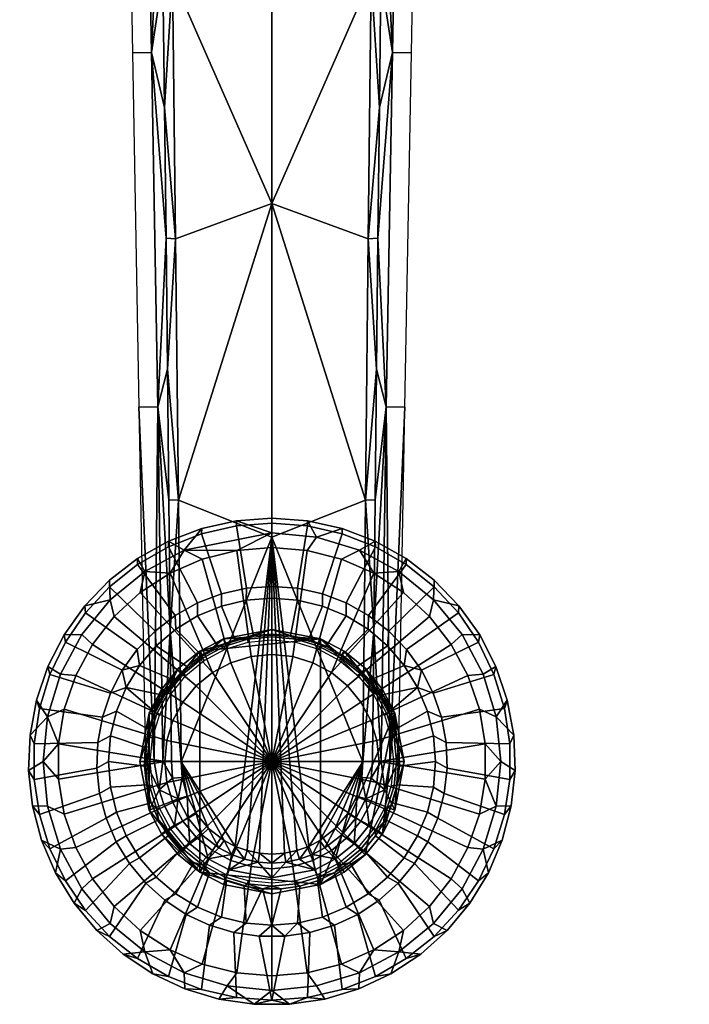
# Model space of a CAD drawing. Header units: millimetres. Extents: x -339 to 339, y -355 to 292.
# Tile 4 of 256: x -26 to 43, y -355 to -254. Entities that reach past the tile are written whole.
import ezdxf

# ---------------------------------------------------------------- set-up
doc = ezdxf.new("R2010")
doc.units = ezdxf.units.MM
doc.header["$MEASUREMENT"] = 0
doc.layers.add('nozky', color=250, linetype='Continuous')
doc.layers.add('podnoz', color=7, linetype='Continuous')

msp = doc.modelspace()

# ---------------------------------------------------------------- meshes
at = {"layer": 'nozky'}
mesh = msp.add_polyface(dxfattribs=at)
corners = [(147.66, -159.86, 265.75), (150.42, -162.95, 266.16), (148.22, -160.76, 265.85), (158.4, -164.11, 266.8), (142.06, -149.58, 264.62), (142.06, -149.58, 264.62), (147.66, -159.86, 265.75), (147.66, -159.86, 270.87), (149.34, -162.07, 276), (147.66, -159.86, 276), (148.22, -160.76, 265.85), (0, -306.5, 1), (0, -308), (-3.62, -308.3), (-9, -308.29, 1), (-3.64, -305.27, 2), (0, -305, 2), (20.14, -321.16), (18.41, -317.97), (19.54, -316.94, 1), (21.71, -321.01, 1), (16.18, -315.1), (16.61, -313.38, 1), (13.51, -312.64), (13.05, -310.46, 1), (10.47, -310.65), (7.14, -309.19), (3.62, -308.3), (4.58, -306.95, 1), (8.99, -308.29, 1), (23.05, -325.41, 1), (23.01, -320.22, 2), (24.18, -323.68, 2), (21.34, -316.98, 2), (19.21, -314.01, 2), (13.79, -309.15, 2), (16.68, -311.38, 2), (7.2, -306.06, 2), (10.61, -307.36, 2), (3.64, -305.27, 2), (-3.62, -308.3), (0, -308), (0, -319), (-2.15, -319.21), (9.14, -323.89), (7.77, -322.22), (16.18, -315.1), (18.41, -317.97), (6.11, -320.85), (4.21, -319.84), (7.14, -309.19), (10.47, -310.65), (2.14, -319.21), (3.62, -308.3), (13.51, -312.64), (10.16, -325.79), (20.14, -321.16)]
mesh.append_faces([[corners[k] for k in face] for face in [(0, 1, 2, 2), (3, 0, 4, 4), (5, 6, 7, 7), (8, 9, 7, 7), (10, 8, 7, 7), (6, 10, 7, 7), (11, 12, 13, 13), (14, 11, 13, 13), (15, 16, 11, 11), (17, 18, 19, 20), (18, 21, 22, 19), (21, 23, 24, 22), (25, 24, 23, 23), (26, 27, 28, 29), (26, 29, 25, 25), (27, 12, 11, 28), (30, 20, 31, 32), (33, 31, 20, 19), (19, 22, 34, 33), (22, 24, 35, 36), (25, 29, 24, 24), (29, 28, 37, 38), (24, 29, 38, 35), (28, 11, 16, 39), (36, 34, 22, 22), (39, 37, 28, 28), (40, 41, 42, 43), (44, 45, 46, 47), (48, 49, 50, 51), (49, 52, 53, 50), (45, 48, 54, 46), (55, 44, 47, 56), (52, 42, 41, 53), (48, 51, 54, 54)]])
mesh = msp.add_polyface(dxfattribs=at)
corners = [(-155.66, -164.56, 280), (-157.48, -164.36, 276), (-155.66, -164.56, 276), (-154.28, -164.47, 266.54), (-153.85, -164.4, 276), (-156.37, -164.53, 266.69), (-155.33, -164.56, 266.62), (-9, -308.29, 1), (-3.62, -308.3), (-7.15, -309.19), (-13.06, -310.46, 1), (-10.47, -310.65), (-13.52, -312.64), (-16.19, -315.1), (-18.42, -317.97), (-19.54, -316.94, 1), (-16.62, -313.38, 1), (0, -306.5, 1), (-7.21, -306.06, 2), (-3.64, -305.27, 2), (-13.8, -309.15, 2), (-10.61, -307.36, 2), (-21.71, -321.01, 1), (-23.01, -320.22, 2), (-21.34, -316.98, 2), (-20.15, -321.16), (-21.33, -324.6), (-23.05, -325.42, 1), (-19.22, -314.01, 2), (-16.69, -311.38, 2), (-21.93, -328.18), (-23.5, -330, 1), (-24.99, -330.91, 2), (-24.85, -327.27, 2), (-24.19, -323.68, 2), (-10.17, -325.79), (-9.15, -323.89), (0, -330), (-2.15, -319.21), (-4.21, -319.84), (-7.15, -309.19), (-3.62, -308.3), (-6.11, -320.85), (-7.78, -322.22), (-16.19, -315.1), (-13.52, -312.64), (-10.47, -310.65), (-18.42, -317.97), (-20.15, -321.16), (-10.79, -327.85), (-21.33, -324.6), (-11, -330), (-21.93, -328.18)]
mesh.append_faces([[corners[k] for k in face] for face in [(0, 1, 2, 2), (2, 3, 4, 4), (1, 5, 2, 2), (2, 5, 6, 6), (6, 3, 2, 2), (7, 8, 9, 9), (10, 11, 12, 12), (13, 14, 15, 16), (12, 13, 16, 10), (7, 9, 11, 11), (17, 7, 18, 19), (10, 7, 11, 11), (7, 10, 20, 21), (15, 22, 23, 24), (22, 15, 14, 25), (25, 26, 27, 22), (16, 15, 24, 28), (10, 16, 29, 20), (27, 26, 30, 30), (27, 30, 31, 31), (27, 31, 32, 33), (22, 27, 34, 23), (7, 21, 18, 18), (16, 28, 29, 29), (33, 34, 27, 27), (35, 36, 37, 37), (38, 39, 40, 41), (42, 43, 44, 45), (39, 42, 46, 40), (43, 36, 47, 44), (36, 35, 48, 47), (35, 49, 50, 48), (49, 51, 52, 50), (42, 45, 46, 46)]])
mesh = msp.add_polyface(dxfattribs=at)
corners = [(23.05, -334.58, 1), (21.32, -335.4), (21.92, -331.82), (23.5, -330, 1), (21.92, -328.18), (21.71, -321.01, 1), (23.05, -325.41, 1), (21.32, -324.6), (20.14, -321.16), (24.85, -327.27, 2), (24.98, -330.91, 2), (24.58, -334.54, 2), (24.18, -323.68, 2), (-2.15, -319.21), (0, -319), (0, -330), (-4.21, -319.84), (-6.11, -320.85), (-7.78, -322.22), (-9.15, -323.89), (-7.78, -337.78), (-9.15, -336.11), (-6.11, -339.15), (-4.21, -340.16), (6.11, -339.15), (4.21, -340.16), (7.77, -337.78), (9.14, -336.11), (10.16, -334.21), (10.79, -332.15), (11, -330), (10.79, -327.85), (10.16, -325.79), (9.14, -323.89), (7.77, -322.22), (6.11, -320.85), (4.21, -319.84), (2.14, -319.21), (21.92, -331.82), (21.32, -335.4), (20.14, -321.16), (21.32, -324.6), (21.92, -328.18)]
mesh.append_faces([[corners[k] for k in face] for face in [(0, 1, 2, 2), (3, 2, 4, 4), (5, 6, 7, 8), (4, 7, 6, 3), (0, 2, 3, 3), (3, 6, 9, 10), (0, 3, 10, 11), (12, 9, 6, 6), (13, 14, 15, 15), (16, 13, 15, 15), (17, 16, 15, 15), (18, 17, 15, 15), (19, 18, 15, 15), (20, 21, 15, 15), (22, 20, 15, 15), (23, 22, 15, 15), (24, 25, 15, 15), (26, 24, 15, 15), (27, 26, 15, 15), (28, 27, 15, 15), (29, 28, 15, 15), (30, 29, 15, 15), (31, 30, 15, 15), (32, 31, 15, 15), (33, 32, 15, 15), (34, 33, 15, 15), (35, 34, 15, 15), (36, 35, 15, 15), (37, 36, 15, 15), (14, 37, 15, 15), (29, 30, 38, 39), (31, 32, 40, 41), (30, 31, 41, 42), (30, 42, 38, 38)]])
mesh = msp.add_polyface(dxfattribs=at)
corners = [(-23.5, -330, 1), (-21.93, -328.18), (-21.93, -331.82), (-21.33, -335.4), (-23.05, -334.58, 1), (-20.15, -338.84), (-18.42, -342.03), (-19.54, -343.06, 1), (-21.71, -338.99, 1), (-16.19, -344.9), (-16.62, -346.62, 1), (-13.52, -347.36), (-13.06, -349.54, 1), (-10.47, -349.35), (-7.15, -350.81), (-3.62, -351.7), (-4.59, -353.05, 1), (-9, -351.71, 1), (-24.59, -334.54, 2), (-24.99, -330.91, 2), (-23.66, -338.07, 2), (-22.24, -341.43, 2), (-20.33, -344.55, 2), (-18, -347.35, 2), (-8.93, -353.35, 2), (-12.24, -351.8, 2), (-15.28, -349.79, 2), (-5.44, -354.4, 2), (-1.83, -354.93, 2), (-10.79, -327.85), (-10.17, -325.79), (0, -330), (-11, -330), (-10.79, -332.15), (-10.17, -334.21), (-9.15, -336.11), (-20.15, -338.84), (-21.33, -335.4), (-21.93, -331.82), (-7.78, -337.78), (-16.19, -344.9), (-18.42, -342.03), (-6.11, -339.15), (-4.21, -340.16), (-7.15, -350.81), (-10.47, -349.35), (-2.15, -340.79), (-3.62, -351.7), (-13.52, -347.36), (-21.93, -328.18)]
mesh.append_faces([[corners[k] for k in face] for face in [(0, 1, 2, 2), (2, 3, 4, 0), (5, 6, 7, 8), (3, 5, 8, 4), (6, 9, 10, 7), (9, 11, 12, 10), (13, 12, 11, 11), (14, 15, 16, 17), (14, 17, 13, 13), (0, 4, 18, 19), (20, 18, 4, 8), (8, 21, 20, 20), (8, 7, 22, 21), (7, 10, 23, 22), (12, 17, 24, 25), (17, 12, 13, 13), (10, 12, 26, 23), (17, 16, 27, 24), (16, 28, 27, 27), (25, 26, 12, 12), (29, 30, 31, 31), (32, 29, 31, 31), (33, 32, 31, 31), (34, 33, 31, 31), (35, 34, 31, 31), (33, 34, 36, 37), (32, 33, 37, 38), (35, 39, 40, 41), (42, 43, 44, 45), (43, 46, 47, 44), (39, 42, 48, 40), (34, 35, 41, 36), (45, 48, 42, 42), (38, 49, 32, 32)]])
mesh = msp.add_polyface(dxfattribs=at)
corners = [(0, -353.5, 1), (-4.59, -353.05, 1), (-3.62, -351.7), (0, -352), (-1.83, -354.93, 2), (3.62, -351.7), (7.14, -350.81), (8.99, -351.71, 1), (4.58, -353.05, 1), (10.47, -349.35), (13.51, -347.36), (16.18, -344.9), (16.61, -346.62, 1), (13.05, -349.54, 1), (18.42, -342.03), (20.14, -338.84), (21.71, -338.99, 1), (19.54, -343.06, 1), (5.43, -354.4, 2), (1.82, -354.93, 2), (8.93, -353.35, 2), (17.99, -347.35, 2), (15.28, -349.79, 2), (22.23, -341.43, 2), (20.33, -344.55, 2), (12.23, -351.8, 2), (21.32, -335.4), (23.05, -334.58, 1), (24.58, -334.54, 2), (23.66, -338.07, 2), (-2.15, -340.79), (-4.21, -340.16), (0, -330), (0, -341), (2.14, -340.79), (4.21, -340.16), (0, -352), (-3.62, -351.7), (7.14, -350.81), (3.62, -351.7), (6.11, -339.15), (10.47, -349.35), (7.77, -337.78), (9.14, -336.11), (18.42, -342.03), (16.18, -344.9), (10.16, -334.21), (20.14, -338.84), (13.51, -347.36), (10.79, -332.15), (21.32, -335.4)]
mesh.append_faces([[corners[k] for k in face] for face in [(0, 1, 2, 3), (0, 4, 1, 1), (5, 6, 7, 8), (7, 6, 9, 9), (10, 11, 12, 13), (14, 15, 16, 17), (11, 14, 17, 12), (13, 9, 10, 10), (0, 8, 18, 19), (8, 0, 3, 5), (8, 7, 20, 18), (13, 12, 21, 22), (17, 16, 23, 24), (12, 17, 24, 21), (13, 7, 9, 9), (7, 13, 25, 20), (15, 26, 27, 16), (16, 27, 28, 29), (25, 13, 22, 22), (29, 23, 16, 16), (4, 0, 19, 19), (30, 31, 32, 32), (33, 30, 32, 32), (34, 33, 32, 32), (35, 34, 32, 32), (30, 33, 36, 37), (38, 39, 34, 35), (35, 40, 41, 38), (39, 36, 33, 34), (42, 43, 44, 45), (43, 46, 47, 44), (40, 42, 45, 48), (46, 49, 50, 47), (48, 41, 40, 40)]])
at = {"layer": 'podnoz'}
mesh = msp.add_polyface(dxfattribs=at)
corners = [(14.99, -220.79, 30), (13.04, -220.75, 47.02), (12.38, -257.15, 47.02), (14.32, -257.19, 30), (15.65, -184.38, 30), (13.7, -184.35, 47.02), (12.12, -181.33, 61.37), (11.92, -195.05, 60.89), (11.73, -208.77, 60.37), (11.37, -235.94, 59.19), (11.55, -222.5, 59.8), (11.2, -249.38, 58.54), (10.88, -276.25, 57.05), (11.04, -262.82, 57.82), (0, -159.55, 62.93), (0, -236.68, 60.06), (10.93, -195.07, 61.78), (10.21, -249.41, 59.42), (0, -272.67, 58.16), (10.56, -222.52, 60.69), (9.89, -276.29, 57.94), (10.21, -249.41, 59.42), (11.04, -262.82, 57.82), (11.2, -249.38, 58.54), (10.56, -222.52, 60.69), (11.73, -208.77, 60.37), (10.93, -195.07, 61.78), (11.37, -235.94, 59.19), (11.55, -222.5, 59.8), (9.89, -276.29, 57.94), (11.92, -195.05, 60.89), (12.12, -181.33, 61.37), (19.78, -215.6, 280.67), (20.1, -219.08, 280), (0, -220, 280), (0, -216.5, 280.67), (19.49, -212.39, 282.78), (0, -213.28, 282.78), (19.29, -210.28, 286), (0, -211.17, 286), (19.23, -209.62, 289.5), (0, -210.5, 289.5), (19.29, -210.28, 293), (0, -211.17, 293), (19.49, -212.39, 296.22), (0, -213.28, 296.22), (19.78, -215.6, 298.33), (0, -216.5, 298.33), (20.1, -219.08, 299), (0, -220, 299), (20.42, -222.56, 298.33), (0, -223.5, 298.33), (20.71, -225.77, 296.22), (0, -226.72, 296.22), (20.91, -227.88, 293), (0, -228.83, 293), (20.97, -228.54, 289.5), (0, -229.5, 289.5), (20.91, -227.88, 286), (0, -228.83, 286), (20.71, -225.77, 282.78), (0, -226.72, 282.78), (20.42, -222.56, 280.67), (0, -223.5, 280.67), (39.39, -212.89, 280.67), (40.03, -216.33, 280), (38.81, -209.72, 282.78), (38.42, -207.64, 286), (38.3, -206.99, 289.5), (38.42, -207.64, 293), (38.81, -209.72, 296.22), (39.39, -212.89, 298.33), (40.03, -216.33, 299), (40.67, -219.77, 298.33), (41.25, -222.93, 296.22), (41.64, -225.01, 293), (41.76, -225.67, 289.5), (41.64, -225.01, 286), (41.25, -222.93, 282.78), (40.67, -219.77, 280.67)]
mesh.append_faces([[corners[k] for k in face] for face in [(0, 1, 2, 3), (4, 5, 1, 0), (6, 7, 5, 5), (7, 8, 5, 5), (9, 1, 10, 10), (11, 2, 9, 9), (9, 2, 1, 1), (12, 2, 13, 13), (13, 2, 11, 11), (8, 1, 5, 5), (8, 10, 1, 1), (14, 15, 16, 16), (17, 15, 18, 18), (15, 17, 19, 19), (18, 20, 17, 17), (19, 16, 15, 15), (21, 22, 23, 23), (24, 25, 26, 26), (24, 27, 28, 28), (28, 25, 24, 24), (21, 23, 27, 27), (22, 21, 29, 29), (24, 21, 27, 27), (26, 25, 30, 30), (30, 31, 26, 26), (32, 33, 34, 35), (36, 32, 35, 37), (38, 36, 37, 39), (40, 38, 39, 41), (42, 40, 41, 43), (44, 42, 43, 45), (46, 44, 45, 47), (48, 46, 47, 49), (50, 48, 49, 51), (52, 50, 51, 53), (54, 52, 53, 55), (56, 54, 55, 57), (58, 56, 57, 59), (60, 58, 59, 61), (62, 60, 61, 63), (33, 62, 63, 34), (64, 65, 33, 32), (66, 64, 32, 36), (67, 66, 36, 38), (68, 67, 38, 40), (69, 68, 40, 42), (70, 69, 42, 44), (71, 70, 44, 46), (72, 71, 46, 48), (73, 72, 48, 50), (74, 73, 50, 52), (75, 74, 52, 54), (76, 75, 54, 56), (77, 76, 56, 58), (78, 77, 58, 60), (79, 78, 60, 62), (65, 79, 62, 33)]])
mesh = msp.add_polyface(dxfattribs=at)
corners = [(-14.32, -257.19, 30), (-12.38, -257.15, 47.02), (-13.04, -220.75, 47.02), (-14.99, -220.79, 30), (-13.66, -293.6, 30), (-11.72, -293.56, 47.02), (-11.2, -249.38, 58.54), (-11.37, -235.94, 59.19), (-11.55, -222.5, 59.8), (-11.04, -262.82, 57.82), (-10.74, -289.68, 56.22), (-10.88, -276.25, 57.05), (-10.46, -316.53, 54.37), (-10.59, -303.11, 55.33), (-12.11, -329.98, 37.78), (-10.21, -249.41, 59.42), (-9.89, -276.29, 57.94), (0, -272.67, 58.16), (-9.6, -303.16, 56.21), (-9.34, -330.03, 54.22), (0, -306.95, 55.96), (0, -236.68, 60.06), (-10.56, -222.52, 60.69), (-9.89, -276.29, 57.94), (-10.74, -289.68, 56.22), (-9.6, -303.16, 56.21), (-10.46, -316.53, 54.37), (-9.34, -330.03, 54.22), (-11.04, -262.82, 57.82), (-10.21, -249.41, 59.42), (-11.37, -235.94, 59.19), (-10.56, -222.52, 60.69), (-10.59, -303.11, 55.33), (-10.88, -276.25, 57.05), (-11.2, -249.38, 58.54), (-11.55, -222.5, 59.8), (-20.91, -227.88, 293), (-20.71, -225.77, 296.22), (-41.25, -222.93, 296.22), (-41.64, -225.01, 293), (-20.97, -228.54, 289.5), (-41.76, -225.67, 289.5), (-20.91, -227.88, 286), (-41.64, -225.01, 286), (-20.71, -225.77, 282.78), (-41.25, -222.93, 282.78), (0, -226.72, 296.22), (0, -223.5, 298.33), (-20.42, -222.56, 298.33), (0, -228.83, 293), (0, -229.5, 289.5), (0, -228.83, 286), (0, -226.72, 282.78), (0, -312, 6), (-2.62, -312.19, 6), (-2.63, -313.41, 6.98), (0, -313.21, 6.98), (-5.19, -312.76, 6), (-5.19, -314.03, 6.98), (2.62, -313.41, 6.98), (2.62, -312.19, 6), (0, -305.5, 6), (-3.65, -305.77, 6), (-2.62, -312.19, 6), (0, -312, 6), (-7.22, -306.59, 6), (-10.63, -307.93, 6), (-7.64, -313.7, 6), (-5.19, -312.76, 6), (-13.8, -309.76, 6), (-9.94, -314.99, 6), (0, -305, 5.5), (-3.64, -305.27, 5.5), (-3.65, -305.77, 6), (0, -305.5, 6), (-7.21, -306.06, 5.5), (-10.61, -307.36, 5.5), (-10.63, -307.93, 6), (-7.22, -306.59, 6), (-13.8, -309.15, 5.5), (-13.8, -309.76, 6), (-16.69, -311.38, 5.5), (-19.22, -314.01, 5.5), (-19.16, -314.72, 6), (-16.67, -312.04, 6), (0, -305, 2), (-3.64, -305.27, 2), (-3.64, -305.27, 5.5), (0, -305, 5.5), (-7.21, -306.06, 2), (-10.61, -307.36, 2), (-10.61, -307.36, 5.5), (-7.21, -306.06, 5.5), (-13.8, -309.15, 2), (-13.8, -309.15, 5.5), (-16.69, -311.38, 2), (-19.22, -314.01, 2), (-19.22, -314.01, 5.5), (-16.69, -311.38, 5.5)]
mesh.append_faces([[corners[k] for k in face] for face in [(0, 1, 2, 3), (4, 5, 1, 0), (1, 6, 7, 7), (7, 8, 2, 2), (1, 9, 6, 6), (10, 11, 5, 5), (9, 1, 11, 11), (12, 13, 5, 5), (10, 5, 13, 13), (7, 2, 1, 1), (11, 1, 5, 5), (4, 14, 5, 5), (15, 16, 17, 17), (18, 19, 20, 20), (21, 22, 15, 15), (18, 17, 16, 16), (15, 17, 21, 21), (18, 20, 17, 17), (23, 24, 25, 25), (26, 27, 25, 25), (28, 23, 29, 29), (30, 29, 31, 31), (25, 32, 26, 26), (25, 24, 32, 32), (23, 28, 33, 33), (33, 24, 23, 23), (29, 30, 34, 34), (35, 30, 31, 31), (34, 28, 29, 29), (36, 37, 38, 39), (40, 36, 39, 41), (42, 40, 41, 43), (44, 42, 43, 45), (46, 47, 48, 37), (49, 46, 37, 36), (50, 49, 36, 40), (51, 50, 40, 42), (52, 51, 42, 44), (53, 54, 55, 56), (54, 57, 58, 55), (56, 59, 60, 53), (61, 62, 63, 64), (65, 66, 67, 68), (66, 69, 70, 67), (62, 65, 68, 63), (71, 72, 73, 74), (75, 76, 77, 78), (76, 79, 80, 77), (72, 75, 78, 73), (81, 82, 83, 84), (79, 81, 84, 80), (85, 86, 87, 88), (89, 90, 91, 92), (90, 93, 94, 91), (86, 89, 92, 87), (95, 96, 97, 98), (93, 95, 98, 94)]])
mesh = msp.add_polyface(dxfattribs=at)
corners = [(2.37, -317.22, 30), (4.99, -317.39, 25.05), (0, -316.43, 25.05), (7.42, -318.65, 25.05), (7.11, -319.12, 30), (4.79, -317.91, 30), (14.32, -257.19, 30), (12.38, -257.15, 47.02), (11.72, -293.56, 47.02), (13.66, -293.6, 30), (10.74, -289.68, 56.22), (10.88, -276.25, 57.05), (10.59, -303.11, 55.33), (11.22, -329.97, 45.56), (10.46, -316.53, 54.37), (12.11, -329.98, 37.78), (9.6, -303.16, 56.21), (0, -272.67, 58.16), (0, -306.95, 55.96), (9.89, -276.29, 57.94), (9.34, -330.03, 54.22), (9.89, -276.29, 57.94), (10.74, -289.68, 56.22), (10.88, -276.25, 57.05), (11.04, -262.82, 57.82), (9.34, -330.03, 54.22), (10.46, -316.53, 54.37), (9.6, -303.16, 56.21), (10.59, -303.11, 55.33), (11.87, -318.12, 6.98), (9.87, -316.41, 6.98), (7.23, -319.07, 24.51), (8.74, -320.24, 24.51), (7.62, -315.04, 6.98), (5.56, -318.14, 24.51), (5.19, -314.03, 6.98), (2.62, -313.41, 6.98), (1.9, -317.04, 24.51), (3.77, -317.45, 24.51), (13.83, -318.49, 6), (12.01, -316.59, 6), (11.87, -318.12, 6.98), (13.58, -320.13, 6.98), (9.93, -314.99, 6), (9.87, -316.41, 6.98), (7.64, -313.7, 6), (5.18, -312.76, 6), (5.19, -314.03, 6.98), (7.62, -315.04, 6.98), (2.62, -312.19, 6), (2.62, -313.41, 6.98), (15.36, -320.62, 6), (21.21, -317.75, 6), (19.15, -314.72, 6), (13.83, -318.49, 6), (15.36, -320.62, 6), (16.66, -312.04, 6), (13.8, -309.76, 6), (9.93, -314.99, 6), (12.01, -316.59, 6), (10.63, -307.93, 6), (7.64, -313.7, 6), (7.22, -306.59, 6), (3.65, -305.77, 6), (2.62, -312.19, 6), (5.18, -312.76, 6), (0, -305.5, 6), (0, -312, 6), (23.01, -320.22, 5.5), (21.34, -316.98, 5.5), (21.21, -317.75, 6), (22.8, -321.05, 6), (19.21, -314.01, 5.5), (19.15, -314.72, 6), (16.68, -311.38, 5.5), (13.79, -309.15, 5.5), (13.8, -309.76, 6), (16.66, -312.04, 6), (10.61, -307.36, 5.5), (10.63, -307.93, 6), (7.2, -306.06, 5.5), (3.64, -305.27, 5.5), (3.65, -305.77, 6), (7.22, -306.59, 6), (0, -305, 5.5), (0, -305.5, 6), (21.34, -316.98, 2), (21.34, -316.98, 5.5), (23.01, -320.22, 5.5), (23.01, -320.22, 2), (19.21, -314.01, 2), (19.21, -314.01, 5.5), (13.79, -309.15, 2), (13.79, -309.15, 5.5), (16.68, -311.38, 5.5), (16.68, -311.38, 2), (10.61, -307.36, 2), (10.61, -307.36, 5.5), (3.64, -305.27, 2), (3.64, -305.27, 5.5), (7.2, -306.06, 5.5), (7.2, -306.06, 2), (0, -305, 2), (0, -305, 5.5), (4.78, -318.45, 25), (6.94, -319.61, 25), (7.11, -319.36, 24.76), (4.9, -318.17, 24.76), (2.44, -317.74, 25), (2.49, -317.44, 24.76), (7.23, -319.07, 24.51), (5.56, -318.14, 24.51), (1.9, -317.04, 24.51), (3.77, -317.45, 24.51)]
mesh.append_faces([[corners[k] for k in face] for face in [(0, 1, 2, 2), (3, 1, 4, 4), (1, 0, 5, 5), (1, 5, 4, 4), (6, 7, 8, 9), (10, 8, 11, 11), (12, 8, 10, 10), (13, 8, 14, 14), (12, 14, 8, 8), (7, 11, 8, 8), (15, 9, 8, 8), (16, 17, 18, 18), (17, 16, 19, 19), (18, 20, 16, 16), (21, 22, 23, 23), (23, 24, 21, 21), (25, 26, 27, 27), (28, 22, 27, 27), (27, 22, 21, 21), (26, 28, 27, 27), (29, 30, 31, 32), (30, 33, 34, 31), (35, 36, 37, 38), (33, 35, 38, 34), (39, 40, 41, 42), (40, 43, 44, 41), (45, 46, 47, 48), (46, 49, 50, 47), (43, 45, 48, 44), (42, 51, 39, 39), (52, 53, 54, 55), (56, 57, 58, 59), (57, 60, 61, 58), (62, 63, 64, 65), (63, 66, 67, 64), (60, 62, 65, 61), (53, 56, 59, 54), (68, 69, 70, 71), (69, 72, 73, 70), (74, 75, 76, 77), (75, 78, 79, 76), (80, 81, 82, 83), (81, 84, 85, 82), (78, 80, 83, 79), (72, 74, 77, 73), (86, 87, 88, 89), (90, 91, 87, 86), (92, 93, 94, 95), (96, 97, 93, 92), (98, 99, 100, 101), (102, 103, 99, 98), (101, 100, 97, 96), (95, 94, 91, 90), (104, 105, 106, 107), (108, 104, 107, 109), (110, 111, 107, 106), (112, 109, 113, 113), (109, 107, 111, 113)]])
mesh = msp.add_polyface(dxfattribs=at)
corners = [(-11.22, -329.97, 45.56), (-11.72, -293.56, 47.02), (-12.11, -329.98, 37.78), (-13.66, -293.6, 30), (-13, -330, 30), (-10.46, -316.53, 54.37), (-11.59, -332.9, 39.19), (-12.61, -334.99, 25.05), (-12.78, -327.63, 30), (-12.61, -325.01, 25.05), (-13.57, -330, 25.05), (-11.35, -322.58, 25.05), (-12.09, -325.21, 30), (-10.88, -322.89, 30), (-11.35, -322.58, 25.05), (-9.59, -320.41, 25.05), (-12.61, -325.01, 25.05), (-12.61, -334.99, 25.05), (-13.57, -330, 25.05), (-13.59, -320.13, 6.98), (-14.97, -322.38, 6.98), (-11.19, -323.17, 24.51), (-10.07, -321.62, 24.51), (-15.97, -324.81, 6.98), (-12.68, -326.69, 24.51), (-12.06, -324.88, 24.51), (-16.59, -327.37, 6.98), (-13.03, -328.57, 24.51), (-16.8, -330, 6.98), (-16.59, -332.63, 6.98), (-12.89, -332.38, 24.51), (-13.1, -330.48, 24.51), (-12.01, -316.59, 6), (-13.84, -318.49, 6), (-13.59, -320.13, 6.98), (-11.88, -318.12, 6.98), (-14.97, -322.38, 6.98), (-15.37, -320.62, 6), (-16.57, -322.96, 6), (-17.42, -325.45, 6), (-15.97, -324.81, 6.98), (-17.89, -328.03, 6), (-17.99, -330.66, 6), (-16.8, -330, 6.98), (-16.59, -327.37, 6.98), (-17.7, -333.27, 6), (-16.59, -332.63, 6.98), (-16.67, -312.04, 6), (-19.16, -314.72, 6), (-13.84, -318.49, 6), (-12.01, -316.59, 6), (-21.22, -317.75, 6), (-22.81, -321.05, 6), (-16.57, -322.96, 6), (-15.37, -320.62, 6), (-23.89, -324.55, 6), (-17.42, -325.45, 6), (-13.8, -309.76, 6), (-9.94, -314.99, 6), (-24.43, -328.17, 6), (-24.43, -331.83, 6), (-17.99, -330.66, 6), (-17.89, -328.03, 6), (-23.89, -335.45, 6), (-17.7, -333.27, 6), (-21.34, -316.98, 5.5), (-23.01, -320.22, 5.5), (-22.81, -321.05, 6), (-21.22, -317.75, 6), (-24.19, -323.68, 5.5), (-23.89, -324.55, 6), (-19.22, -314.01, 5.5), (-19.16, -314.72, 6), (-24.85, -327.27, 5.5), (-24.99, -330.91, 5.5), (-24.43, -331.83, 6), (-24.43, -328.17, 6), (-24.59, -334.54, 5.5), (-23.89, -335.45, 6), (-19.22, -314.01, 2), (-21.34, -316.98, 2), (-21.34, -316.98, 5.5), (-19.22, -314.01, 5.5), (-23.01, -320.22, 2), (-24.19, -323.68, 2), (-24.19, -323.68, 5.5), (-23.01, -320.22, 5.5), (-24.85, -327.27, 2), (-24.85, -327.27, 5.5), (-24.99, -330.91, 2), (-24.59, -334.54, 2), (-24.59, -334.54, 5.5), (-24.99, -330.91, 5.5), (-12.26, -327.56, 25), (-11.55, -325.22, 25), (-11.83, -325.1, 24.76), (-12.56, -327.5, 24.76), (-12.5, -330, 25), (-12.8, -330, 24.76), (-12.26, -332.44, 25), (-12.56, -332.5, 24.76), (-11.19, -323.17, 24.51), (-12.06, -324.88, 24.51), (-10.65, -322.89, 24.76), (-12.68, -326.69, 24.51), (-13.03, -328.57, 24.51), (-13.1, -330.48, 24.51), (-12.89, -332.38, 24.51), (-12.4, -334.23, 24.51), (-11.83, -334.9, 24.76)]
mesh.append_faces([[corners[k] for k in face] for face in [(0, 1, 2, 2), (3, 4, 2, 2), (5, 1, 0, 0), (6, 4, 7, 7), (8, 9, 10, 10), (11, 9, 12, 12), (10, 7, 4, 4), (8, 12, 9, 9), (12, 13, 11, 11), (4, 8, 10, 10), (2, 6, 0, 0), (4, 6, 2, 2), (14, 15, 16, 16), (17, 18, 16, 16), (19, 20, 21, 22), (20, 23, 24, 25), (23, 26, 27, 24), (28, 29, 30, 31), (26, 28, 31, 27), (25, 21, 20, 20), (32, 33, 34, 35), (36, 37, 38, 38), (38, 39, 40, 36), (34, 33, 37, 37), (41, 42, 43, 44), (42, 45, 46, 43), (39, 41, 44, 40), (34, 37, 36, 36), (47, 48, 49, 50), (51, 52, 53, 54), (52, 55, 56, 53), (48, 51, 54, 49), (57, 47, 50, 58), (59, 60, 61, 62), (60, 63, 64, 61), (55, 59, 62, 56), (65, 66, 67, 68), (66, 69, 70, 67), (71, 65, 68, 72), (73, 74, 75, 76), (74, 77, 78, 75), (69, 73, 76, 70), (79, 80, 81, 82), (83, 84, 85, 86), (84, 87, 88, 85), (80, 83, 86, 81), (89, 90, 91, 92), (89, 92, 88, 87), (93, 94, 95, 96), (97, 93, 96, 98), (99, 97, 98, 100), (101, 102, 95, 103), (96, 104, 105, 105), (106, 107, 100, 98), (107, 108, 109, 100), (98, 105, 106, 106), (102, 104, 96, 95), (98, 96, 105, 105)]])
mesh = msp.add_polyface(dxfattribs=at)
corners = [(9.34, -330.03, 54.22), (9.23, -331.62, 54.09), (10.21, -331.71, 53.21), (10.33, -329.95, 53.33), (9.19, -320.81, 30), (9.59, -320.41, 25.05), (7.42, -318.65, 25.05), (10.88, -322.89, 30), (12.61, -325.01, 25.05), (11.35, -322.58, 25.05), (12.78, -327.63, 30), (13.57, -330, 25.05), (7.11, -319.12, 30), (12.09, -325.21, 30), (13, -330, 30), (11.59, -332.9, 39.19), (12.11, -329.98, 37.78), (11.22, -329.97, 45.56), (10.33, -329.95, 53.33), (10.21, -331.71, 53.21), (10.46, -316.53, 54.37), (11.72, -293.56, 47.02), (13.66, -293.6, 30), (11.35, -337.42, 25.05), (12.61, -325.01, 25.05), (13.57, -330, 25.05), (7.42, -318.65, 25.05), (4.99, -317.39, 25.05), (11.35, -322.58, 25.05), (9.59, -320.41, 25.05), (0, -306.95, 55.96), (2.56, -339.15, 53.48), (3.78, -338.71, 53.52), (9.34, -330.03, 54.22), (10.46, -316.53, 54.37), (16.79, -330, 6.98), (16.58, -327.37, 6.98), (13.02, -328.57, 24.51), (13.09, -330.48, 24.51), (15.97, -324.81, 6.98), (14.96, -322.38, 6.98), (12.06, -324.87, 24.51), (12.67, -326.69, 24.51), (13.58, -320.13, 6.98), (10.07, -321.62, 24.51), (11.18, -323.17, 24.51), (11.87, -318.12, 6.98), (8.74, -320.24, 24.51), (17.99, -330.66, 6), (17.89, -328.03, 6), (16.58, -327.37, 6.98), (16.79, -330, 6.98), (17.41, -325.45, 6), (16.56, -322.96, 6), (14.96, -322.38, 6.98), (15.97, -324.81, 6.98), (15.36, -320.62, 6), (13.58, -320.13, 6.98), (24.43, -328.17, 6), (23.88, -324.55, 6), (17.41, -325.45, 6), (17.89, -328.03, 6), (22.8, -321.05, 6), (21.21, -317.75, 6), (15.36, -320.62, 6), (16.56, -322.96, 6), (24.43, -331.83, 6), (17.99, -330.66, 6), (24.85, -327.27, 5.5), (24.18, -323.68, 5.5), (23.88, -324.55, 6), (24.43, -328.17, 6), (23.01, -320.22, 5.5), (22.8, -321.05, 6), (24.98, -330.91, 5.5), (24.43, -331.83, 6), (24.18, -323.68, 2), (24.18, -323.68, 5.5), (24.85, -327.27, 5.5), (24.85, -327.27, 2), (23.01, -320.22, 2), (23.01, -320.22, 5.5), (24.98, -330.91, 5.5), (24.98, -330.91, 2), (12.26, -327.56, 25), (12.5, -330, 25), (12.8, -330, 24.76), (12.55, -327.5, 24.76), (11.55, -325.22, 25), (11.82, -325.1, 24.76), (10.39, -323.05, 25), (10.64, -322.89, 24.76), (8.84, -321.16, 25), (9.05, -320.95, 24.76), (6.94, -319.61, 25), (7.11, -319.36, 24.76), (13.02, -328.57, 24.51), (12.67, -326.69, 24.51), (12.06, -324.87, 24.51), (13.09, -330.48, 24.51), (11.18, -323.17, 24.51), (10.07, -321.62, 24.51), (8.74, -320.24, 24.51), (7.23, -319.07, 24.51)]
mesh.append_faces([[corners[k] for k in face] for face in [(0, 1, 2, 3), (4, 5, 6, 6), (7, 8, 9, 9), (10, 11, 8, 8), (9, 5, 7, 7), (6, 12, 4, 4), (5, 4, 7, 7), (7, 13, 8, 8), (11, 10, 14, 14), (15, 14, 16, 16), (17, 15, 16, 16), (17, 18, 19, 19), (13, 10, 8, 8), (18, 17, 20, 20), (16, 21, 17, 17), (22, 16, 14, 14), (23, 24, 25, 25), (26, 24, 27, 27), (28, 24, 29, 29), (26, 29, 24, 24), (30, 31, 32, 32), (32, 33, 30, 30), (0, 3, 34, 34), (35, 36, 37, 38), (39, 40, 41, 42), (40, 43, 44, 45), (36, 39, 42, 37), (43, 46, 47, 44), (40, 45, 41, 41), (48, 49, 50, 51), (52, 53, 54, 55), (54, 53, 56, 56), (49, 52, 55, 50), (54, 56, 57, 57), (58, 59, 60, 61), (62, 63, 64, 65), (59, 62, 65, 60), (66, 58, 61, 67), (68, 69, 70, 71), (69, 72, 73, 70), (74, 68, 71, 75), (76, 77, 78, 79), (80, 81, 77, 76), (79, 78, 82, 83), (84, 85, 86, 87), (88, 84, 87, 89), (90, 88, 89, 91), (92, 90, 91, 93), (94, 92, 93, 95), (87, 96, 97, 97), (97, 98, 89, 87), (86, 99, 96, 96), (91, 100, 101, 101), (102, 103, 95, 93), (93, 101, 102, 102), (98, 100, 91, 89), (87, 86, 96, 96), (91, 101, 93, 93)]])
mesh = msp.add_polyface(dxfattribs=at)
corners = [(-9.34, -330.03, 54.22), (-10.33, -329.95, 53.33), (-10.21, -331.71, 53.21), (-9.23, -331.62, 54.09), (-9.34, -330.03, 54.22), (-9.23, -331.62, 54.09), (-8.71, -333.56, 53.93), (-10.33, -329.95, 53.33), (-10.46, -316.53, 54.37), (-11.22, -329.97, 45.56), (0, -317, 30), (2.37, -317.22, 30), (0, -316.43, 25.05), (-10.88, -322.89, 30), (-9.59, -320.41, 25.05), (-11.35, -322.58, 25.05), (-9.19, -320.81, 30), (-7.42, -318.65, 25.05), (-7.11, -319.12, 30), (-2.37, -317.22, 30), (-4.99, -317.39, 25.05), (-4.79, -317.91, 30), (-11.59, -332.9, 39.19), (-10.21, -331.71, 53.21), (-9.63, -333.84, 53.05), (-7.42, -341.35, 25.05), (-12.61, -334.99, 25.05), (-12.61, -325.01, 25.05), (-7.42, -318.65, 25.05), (4.99, -317.39, 25.05), (4.99, -342.61, 25.05), (-9.59, -320.41, 25.05), (-4.99, -317.39, 25.05), (0, -316.43, 25.05), (-3.78, -338.71, 53.52), (0, -306.95, 55.96), (-7.78, -335.34, 53.79), (-6.5, -336.88, 53.67), (-2.56, -339.15, 53.48), (-1.29, -339.42, 53.46), (0, -339.51, 53.45), (2.56, -339.15, 53.48), (1.29, -339.42, 53.46), (-9.63, -333.84, 53.05), (-8.71, -333.56, 53.93), (-10.46, -316.53, 54.37), (-1.91, -317.04, 24.51), (0, -316.9, 24.51), (0, -313.21, 6.98), (-2.63, -313.41, 6.98), (-5.19, -314.03, 6.98), (-3.78, -317.45, 24.51), (-7.63, -315.04, 6.98), (-5.56, -318.14, 24.51), (-9.87, -316.41, 6.98), (-11.88, -318.12, 6.98), (-8.75, -320.24, 24.51), (-7.23, -319.07, 24.51), (-13.59, -320.13, 6.98), (-10.07, -321.62, 24.51), (2.62, -313.41, 6.98), (1.9, -317.04, 24.51), (-5.19, -312.76, 6), (-7.64, -313.7, 6), (-7.63, -315.04, 6.98), (-5.19, -314.03, 6.98), (-9.94, -314.99, 6), (-9.87, -316.41, 6.98), (-12.01, -316.59, 6), (-11.88, -318.12, 6.98), (-2.44, -317.74, 25), (0, -317.5, 25), (0, -317.2, 24.76), (-2.5, -317.44, 24.76), (-4.79, -318.45, 25), (-4.9, -318.17, 24.76), (-6.95, -319.61, 25), (-7.12, -319.36, 24.76), (-8.84, -321.16, 25), (-9.06, -320.95, 24.76), (-10.4, -323.06, 25), (-10.65, -322.89, 24.76), (-11.55, -325.22, 25), (-11.83, -325.1, 24.76), (2.44, -317.74, 25), (2.49, -317.44, 24.76), (0, -316.9, 24.51), (-1.91, -317.04, 24.51), (-3.78, -317.45, 24.51), (-5.56, -318.14, 24.51), (-7.23, -319.07, 24.51), (-8.75, -320.24, 24.51), (-10.07, -321.62, 24.51), (-11.19, -323.17, 24.51), (1.9, -317.04, 24.51)]
mesh.append_faces([[corners[k] for k in face] for face in [(0, 1, 2, 3), (4, 5, 6, 6), (7, 8, 9, 9), (10, 11, 12, 12), (13, 14, 15, 15), (16, 17, 14, 14), (14, 13, 16, 16), (18, 17, 16, 16), (19, 12, 20, 20), (20, 21, 19, 19), (20, 18, 21, 21), (20, 17, 18, 18), (10, 12, 19, 19), (9, 22, 23, 23), (9, 23, 7, 7), (22, 24, 23, 23), (25, 26, 27, 28), (28, 29, 30, 25), (31, 28, 27, 27), (32, 33, 28, 28), (29, 28, 33, 33), (4, 34, 35, 35), (36, 37, 4, 4), (35, 34, 38, 38), (38, 39, 35, 35), (40, 35, 39, 39), (41, 35, 42, 42), (40, 42, 35, 35), (2, 43, 3, 3), (44, 3, 43, 43), (0, 45, 1, 1), (46, 47, 48, 49), (49, 50, 51, 46), (50, 52, 53, 51), (54, 55, 56, 57), (52, 54, 57, 53), (55, 58, 59, 56), (60, 48, 47, 61), (62, 63, 64, 65), (63, 66, 67, 64), (66, 68, 69, 67), (70, 71, 72, 73), (74, 70, 73, 75), (76, 74, 75, 77), (78, 76, 77, 79), (80, 78, 79, 81), (82, 80, 81, 83), (71, 84, 85, 72), (86, 87, 73, 72), (75, 88, 89, 89), (73, 87, 88, 88), (90, 91, 79, 77), (81, 92, 93, 93), (79, 91, 92, 92), (89, 90, 77, 75), (73, 88, 75, 75), (81, 79, 92, 92), (94, 86, 72, 85)]])
mesh = msp.add_polyface(dxfattribs=at)
corners = [(9.34, -330.03, 54.22), (8.71, -333.56, 53.93), (9.23, -331.62, 54.09), (13.57, -330, 25.05), (13, -330, 30), (12.61, -334.99, 25.05), (11.35, -337.42, 25.05), (11.11, -334.4, 39.19), (10, -336.54, 39.19), (9.59, -339.59, 25.05), (8.45, -338.45, 39.19), (11.59, -332.9, 39.19), (9.63, -333.84, 53.05), (7.19, -337.51, 52.78), (6.54, -340, 39.19), (8.61, -335.81, 52.91), (10.21, -331.71, 53.21), (5.44, -338.87, 52.68), (11.22, -329.97, 45.56), (9.59, -339.59, 25.05), (4.99, -342.61, 25.05), (12.61, -325.01, 25.05), (13.57, -330, 25.05), (12.61, -334.99, 25.05), (11.35, -337.42, 25.05), (4.99, -317.39, 25.05), (7.78, -335.33, 53.79), (6.5, -336.88, 53.67), (4.92, -338.11, 53.56), (3.78, -338.71, 53.52), (7.19, -337.51, 52.78), (8.61, -335.81, 52.91), (7.78, -335.33, 53.79), (8.71, -333.56, 53.93), (5.44, -338.87, 52.68), (6.5, -336.88, 53.67), (9.23, -331.62, 54.09), (9.63, -333.84, 53.05), (10.21, -331.71, 53.21), (4.17, -339.54, 52.63), (4.92, -338.11, 53.56), (3.78, -338.71, 53.52), (14.96, -337.62, 6.98), (15.97, -335.19, 6.98), (12.4, -334.23, 24.51), (11.65, -335.99, 24.51), (16.58, -332.63, 6.98), (12.88, -332.38, 24.51), (13.58, -339.87, 6.98), (10.65, -337.62, 24.51), (16.79, -330, 6.98), (13.09, -330.48, 24.51), (16.01, -338.23, 6), (17.03, -335.81, 6), (15.97, -335.19, 6.98), (14.96, -337.62, 6.98), (17.7, -333.27, 6), (16.58, -332.63, 6.98), (14.64, -340.47, 6), (13.58, -339.87, 6.98), (17.99, -330.66, 6), (16.79, -330, 6.98), (22.8, -338.95, 6), (23.88, -335.45, 6), (17.7, -333.27, 6), (17.03, -335.81, 6), (24.43, -331.83, 6), (17.99, -330.66, 6), (21.21, -342.25, 6), (16.01, -338.23, 6), (23.66, -338.07, 5.5), (24.58, -334.54, 5.5), (23.88, -335.45, 6), (22.8, -338.95, 6), (24.98, -330.91, 5.5), (24.43, -331.83, 6), (24.58, -334.54, 2), (24.58, -334.54, 5.5), (23.66, -338.07, 5.5), (23.66, -338.07, 2), (24.98, -330.91, 2), (24.98, -330.91, 5.5), (10.39, -336.94, 25), (8.84, -338.84, 25), (9.05, -339.05, 24.76), (10.64, -337.11, 24.76), (11.55, -334.78, 25), (11.82, -334.9, 24.76), (12.26, -332.44, 25), (12.55, -332.5, 24.76), (12.5, -330, 25), (12.8, -330, 24.76), (10.65, -337.62, 24.51), (11.65, -335.99, 24.51), (12.4, -334.23, 24.51), (9.43, -339.09, 24.51), (12.88, -332.38, 24.51), (13.09, -330.48, 24.51)]
mesh.append_faces([[corners[k] for k in face] for face in [(0, 1, 2, 2), (3, 4, 5, 5), (6, 5, 7, 8), (9, 6, 8, 10), (5, 11, 7, 7), (5, 4, 11, 11), (12, 8, 7, 7), (13, 14, 10, 10), (10, 8, 15, 15), (7, 11, 12, 12), (10, 15, 13, 13), (15, 8, 12, 12), (16, 12, 11, 11), (13, 17, 14, 14), (18, 16, 11, 11), (19, 20, 21, 21), (22, 23, 24, 24), (21, 24, 19, 19), (25, 21, 20, 20), (0, 26, 1, 1), (27, 0, 28, 28), (0, 29, 28, 28), (27, 26, 0, 0), (30, 31, 32, 32), (33, 32, 31, 31), (34, 30, 35, 35), (32, 35, 30, 30), (36, 37, 38, 38), (37, 36, 33, 33), (31, 37, 33, 33), (39, 40, 41, 41), (35, 40, 34, 34), (39, 34, 40, 40), (42, 43, 44, 45), (43, 46, 47, 44), (48, 42, 45, 49), (46, 50, 51, 47), (52, 53, 54, 55), (53, 56, 57, 54), (58, 52, 55, 59), (56, 60, 61, 57), (62, 63, 64, 65), (63, 66, 67, 64), (68, 62, 65, 69), (70, 71, 72, 73), (71, 74, 75, 72), (76, 77, 78, 79), (80, 81, 77, 76), (82, 83, 84, 85), (86, 82, 85, 87), (88, 86, 87, 89), (90, 88, 89, 91), (85, 92, 93, 93), (87, 93, 94, 94), (95, 92, 85, 84), (96, 97, 91, 89), (94, 96, 89, 87), (87, 85, 93, 93)]])
mesh = msp.add_polyface(dxfattribs=at)
corners = [(-9.59, -339.59, 25.05), (-7.42, -341.35, 25.05), (-6.54, -340, 39.19), (-8.45, -338.45, 39.19), (-12.61, -334.99, 25.05), (-11.35, -337.42, 25.05), (-10, -336.54, 39.19), (-11.11, -334.4, 39.19), (-8.61, -335.81, 52.91), (-9.63, -333.84, 53.05), (-11.59, -332.9, 39.19), (-7.19, -337.51, 52.78), (-11.35, -337.42, 25.05), (-12.61, -334.99, 25.05), (-7.42, -341.35, 25.05), (-9.59, -339.59, 25.05), (-9.34, -330.03, 54.22), (-8.71, -333.56, 53.93), (-7.78, -335.34, 53.79), (-7.19, -337.51, 52.78), (-7.78, -335.34, 53.79), (-8.61, -335.81, 52.91), (-8.71, -333.56, 53.93), (-9.63, -333.84, 53.05), (-16.59, -332.63, 6.98), (-15.98, -335.19, 6.98), (-12.4, -334.23, 24.51), (-12.89, -332.38, 24.51), (-14.97, -337.62, 6.98), (-13.59, -339.87, 6.98), (-10.66, -337.62, 24.51), (-11.66, -335.99, 24.51), (-11.88, -341.87, 6.98), (-9.44, -339.09, 24.51), (-9.87, -343.59, 6.98), (-7.63, -344.96, 6.98), (-6.42, -341.43, 24.51), (-8.01, -340.37, 24.51), (-17.7, -333.27, 6), (-17.04, -335.81, 6), (-15.98, -335.19, 6.98), (-16.59, -332.63, 6.98), (-16.01, -338.23, 6), (-14.97, -337.62, 6.98), (-14.64, -340.47, 6), (-12.96, -342.49, 6), (-11.88, -341.87, 6.98), (-13.59, -339.87, 6.98), (-11, -344.25, 6), (-9.87, -343.59, 6.98), (-8.81, -345.7, 6), (-7.63, -344.96, 6.98), (-23.89, -335.45, 6), (-22.81, -338.95, 6), (-17.04, -335.81, 6), (-17.7, -333.27, 6), (-21.22, -342.25, 6), (-16.01, -338.23, 6), (-19.16, -345.28, 6), (-16.67, -347.96, 6), (-12.96, -342.49, 6), (-14.64, -340.47, 6), (-13.8, -350.24, 6), (-11, -344.25, 6), (-10.63, -352.07, 6), (-7.22, -353.41, 6), (-6.43, -346.81, 6), (-8.81, -345.7, 6), (-24.59, -334.54, 5.5), (-23.66, -338.07, 5.5), (-22.81, -338.95, 6), (-23.89, -335.45, 6), (-22.24, -341.43, 5.5), (-21.22, -342.25, 6), (-20.33, -344.55, 5.5), (-18, -347.35, 5.5), (-16.67, -347.96, 6), (-19.16, -345.28, 6), (-15.28, -349.79, 5.5), (-13.8, -350.24, 6), (-12.24, -351.8, 5.5), (-8.93, -353.35, 5.5), (-7.22, -353.41, 6), (-10.63, -352.07, 6), (-22.24, -341.43, 2), (-22.24, -341.43, 5.5), (-23.66, -338.07, 5.5), (-23.66, -338.07, 2), (-20.33, -344.55, 2), (-20.33, -344.55, 5.5), (-24.59, -334.54, 2), (-24.59, -334.54, 5.5), (-18, -347.35, 2), (-15.28, -349.79, 2), (-15.28, -349.79, 5.5), (-18, -347.35, 5.5), (-12.24, -351.8, 2), (-12.24, -351.8, 5.5), (-8.93, -353.35, 2), (-8.93, -353.35, 5.5), (-11.55, -334.78, 25), (-12.26, -332.44, 25), (-12.56, -332.5, 24.76), (-11.83, -334.9, 24.76), (-10.4, -336.94, 25), (-10.65, -337.11, 24.76), (-8.84, -338.84, 25), (-9.06, -339.05, 24.76), (-6.95, -340.39, 25), (-7.11, -340.64, 24.76), (-11.66, -335.99, 24.51), (-10.66, -337.62, 24.51), (-9.44, -339.09, 24.51), (-8.01, -340.37, 24.51), (-12.4, -334.23, 24.51)]
mesh.append_faces([[corners[k] for k in face] for face in [(0, 1, 2, 3), (4, 5, 6, 7), (5, 0, 3, 6), (3, 8, 6, 6), (6, 9, 7, 7), (10, 7, 9, 9), (7, 10, 4, 4), (3, 11, 8, 8), (6, 8, 9, 9), (12, 13, 14, 14), (15, 12, 14, 14), (16, 17, 18, 18), (19, 20, 21, 21), (21, 22, 23, 23), (20, 22, 21, 21), (24, 25, 26, 27), (28, 29, 30, 31), (29, 32, 33, 30), (34, 35, 36, 37), (32, 34, 37, 33), (25, 28, 31, 26), (38, 39, 40, 41), (39, 42, 43, 40), (44, 45, 46, 47), (45, 48, 49, 46), (48, 50, 51, 49), (42, 44, 47, 43), (52, 53, 54, 55), (53, 56, 57, 54), (58, 59, 60, 61), (59, 62, 63, 60), (64, 65, 66, 67), (62, 64, 67, 63), (56, 58, 61, 57), (68, 69, 70, 71), (69, 72, 73, 70), (74, 75, 76, 77), (75, 78, 79, 76), (80, 81, 82, 83), (78, 80, 83, 79), (72, 74, 77, 73), (84, 85, 86, 87), (84, 88, 89, 85), (90, 87, 86, 91), (92, 93, 94, 95), (93, 96, 97, 94), (96, 98, 99, 97), (88, 92, 95, 89), (100, 101, 102, 103), (104, 100, 103, 105), (106, 104, 105, 107), (108, 106, 107, 109), (105, 110, 111, 111), (112, 113, 109, 107), (111, 112, 107, 105), (103, 114, 110, 110), (103, 110, 105, 105)]])
mesh = msp.add_polyface(dxfattribs=at)
corners = [(-4.99, -342.61, 25.05), (0, -343.57, 25.05), (0, -341.95, 39.19), (-4.4, -341.11, 39.19), (-7.42, -341.35, 25.05), (-6.54, -340, 39.19), (-4.17, -339.54, 52.63), (-7.19, -337.51, 52.78), (-8.45, -338.45, 39.19), (-1.43, -340.32, 52.58), (0, -340.42, 52.57), (-5.44, -338.87, 52.68), (-2.83, -340.02, 52.6), (1.43, -340.32, 52.58), (0, -343.57, 25.05), (-4.99, -342.61, 25.05), (-7.42, -341.35, 25.05), (4.99, -342.61, 25.05), (-9.34, -330.03, 54.22), (-6.5, -336.88, 53.67), (-4.92, -338.11, 53.56), (-3.78, -338.71, 53.52), (0, -339.51, 53.45), (0, -340.42, 52.57), (1.29, -339.42, 53.46), (1.43, -340.32, 52.58), (-2.56, -339.15, 53.48), (-2.83, -340.02, 52.6), (-1.43, -340.32, 52.58), (-3.78, -338.71, 53.52), (-4.17, -339.54, 52.63), (-1.29, -339.42, 53.46), (-4.92, -338.11, 53.56), (-5.44, -338.87, 52.68), (-7.19, -337.51, 52.78), (-6.5, -336.88, 53.67), (-7.78, -335.34, 53.79), (-7.63, -344.96, 6.98), (-5.19, -345.97, 6.98), (-4.68, -342.24, 24.51), (-6.42, -341.43, 24.51), (-2.63, -346.59, 6.98), (-2.85, -342.79, 24.51), (-0.96, -343.07, 24.51), (0, -346.79, 6.98), (0.95, -343.07, 24.51), (-8.81, -345.7, 6), (-6.43, -346.81, 6), (-5.19, -345.97, 6.98), (-7.63, -344.96, 6.98), (-3.92, -347.57, 6), (-2.63, -346.59, 6.98), (0, -346.79, 6.98), (-1.32, -347.95, 6), (2.62, -346.59, 6.98), (1.31, -347.95, 6), (-7.22, -353.41, 6), (-3.65, -354.23, 6), (-3.92, -347.57, 6), (-6.43, -346.81, 6), (-1.32, -347.95, 6), (0, -354.5, 6), (1.31, -347.95, 6), (-8.93, -353.35, 5.5), (-5.44, -354.4, 5.5), (-3.65, -354.23, 6), (-7.22, -353.41, 6), (0, -354.5, 6), (-1.83, -354.93, 5.5), (1.82, -354.93, 5.5), (3.65, -354.23, 6), (-8.93, -353.35, 2), (-5.44, -354.4, 2), (-5.44, -354.4, 5.5), (-8.93, -353.35, 5.5), (-1.83, -354.93, 2), (-1.83, -354.93, 5.5), (1.82, -354.93, 2), (1.82, -354.93, 5.5), (-4.79, -341.55, 25), (-6.95, -340.39, 25), (-7.11, -340.64, 24.76), (-4.9, -341.83, 24.76), (-2.44, -342.26, 25), (-2.5, -342.56, 24.76), (0, -342.5, 25), (0, -342.8, 24.76), (2.44, -342.26, 25), (2.49, -342.56, 24.76), (-8.01, -340.37, 24.51), (-6.42, -341.43, 24.51), (-4.68, -342.24, 24.51), (-2.85, -342.79, 24.51), (-0.96, -343.07, 24.51), (0.95, -343.07, 24.51)]
mesh.append_faces([[corners[k] for k in face] for face in [(0, 1, 2, 3), (4, 0, 3, 5), (3, 6, 5, 5), (7, 8, 5, 5), (9, 3, 2, 2), (2, 10, 9, 9), (5, 6, 11, 11), (3, 12, 6, 6), (3, 9, 12, 12), (5, 11, 7, 7), (10, 2, 13, 13), (14, 15, 16, 16), (14, 16, 17, 17), (18, 19, 20, 20), (18, 20, 21, 21), (22, 23, 24, 24), (23, 25, 24, 24), (26, 27, 28, 28), (27, 29, 30, 30), (23, 31, 28, 28), (28, 31, 26, 26), (30, 29, 32, 32), (27, 26, 29, 29), (33, 30, 32, 32), (34, 33, 35, 35), (35, 33, 32, 32), (36, 34, 35, 35), (31, 23, 22, 22), (37, 38, 39, 40), (38, 41, 42, 39), (41, 43, 42, 42), (43, 41, 44, 44), (43, 44, 45, 45), (46, 47, 48, 49), (47, 50, 51, 48), (52, 51, 50, 53), (54, 52, 55, 55), (53, 55, 52, 52), (56, 57, 58, 59), (60, 58, 57, 61), (60, 61, 62, 62), (63, 64, 65, 66), (67, 65, 64, 68), (69, 70, 67, 67), (68, 69, 67, 67), (71, 72, 73, 74), (75, 76, 73, 72), (76, 75, 77, 78), (79, 80, 81, 82), (83, 79, 82, 84), (85, 83, 84, 86), (87, 85, 86, 88), (81, 89, 90, 90), (91, 92, 84, 82), (93, 84, 92, 92), (82, 81, 90, 91), (84, 93, 86, 86), (93, 94, 86, 86)]])
mesh = msp.add_polyface(dxfattribs=at)
corners = [(7.42, -341.35, 25.05), (9.59, -339.59, 25.05), (8.45, -338.45, 39.19), (6.54, -340, 39.19), (4.99, -342.61, 25.05), (4.4, -341.11, 39.19), (0, -343.57, 25.05), (0, -341.95, 39.19), (4.17, -339.54, 52.63), (2.83, -340.03, 52.6), (1.43, -340.32, 52.58), (5.44, -338.87, 52.68), (9.59, -339.59, 25.05), (7.42, -341.35, 25.05), (4.99, -342.61, 25.05), (2.83, -340.03, 52.6), (2.56, -339.15, 53.48), (1.43, -340.32, 52.58), (3.78, -338.71, 53.52), (4.17, -339.54, 52.63), (1.29, -339.42, 53.46), (0, -346.79, 6.98), (2.62, -346.59, 6.98), (2.85, -342.79, 24.51), (0.95, -343.07, 24.51), (5.19, -345.97, 6.98), (7.62, -344.96, 6.98), (6.41, -341.43, 24.51), (4.68, -342.24, 24.51), (9.87, -343.59, 6.98), (8, -340.37, 24.51), (11.87, -341.87, 6.98), (13.58, -339.87, 6.98), (10.65, -337.62, 24.51), (9.43, -339.09, 24.51), (2.62, -346.59, 6.98), (1.31, -347.95, 6), (3.91, -347.57, 6), (6.43, -346.81, 6), (8.81, -345.7, 6), (7.62, -344.96, 6.98), (5.19, -345.97, 6.98), (11, -344.25, 6), (9.87, -343.59, 6.98), (12.96, -342.49, 6), (14.64, -340.47, 6), (13.58, -339.87, 6.98), (11.87, -341.87, 6.98), (0, -354.5, 6), (3.65, -354.23, 6), (3.91, -347.57, 6), (1.31, -347.95, 6), (7.22, -353.41, 6), (10.63, -352.07, 6), (8.81, -345.7, 6), (6.43, -346.81, 6), (13.8, -350.24, 6), (11, -344.25, 6), (16.66, -347.96, 6), (19.15, -345.27, 6), (14.64, -340.47, 6), (12.96, -342.49, 6), (21.21, -342.25, 6), (16.01, -338.23, 6), (3.65, -354.23, 6), (1.82, -354.93, 5.5), (5.43, -354.4, 5.5), (8.93, -353.35, 5.5), (12.23, -351.8, 5.5), (10.63, -352.07, 6), (7.22, -353.41, 6), (15.28, -349.79, 5.5), (13.8, -350.24, 6), (17.99, -347.35, 5.5), (20.33, -344.55, 5.5), (19.15, -345.27, 6), (16.66, -347.96, 6), (22.23, -341.43, 5.5), (21.21, -342.25, 6), (23.66, -338.07, 5.5), (22.8, -338.95, 6), (5.43, -354.4, 2), (5.43, -354.4, 5.5), (1.82, -354.93, 5.5), (1.82, -354.93, 2), (12.23, -351.8, 2), (12.23, -351.8, 5.5), (8.93, -353.35, 5.5), (8.93, -353.35, 2), (15.28, -349.79, 2), (15.28, -349.79, 5.5), (20.33, -344.55, 2), (20.33, -344.55, 5.5), (17.99, -347.35, 5.5), (17.99, -347.35, 2), (22.23, -341.43, 2), (22.23, -341.43, 5.5), (23.66, -338.07, 2), (23.66, -338.07, 5.5), (4.78, -341.55, 25), (2.44, -342.26, 25), (2.49, -342.56, 24.76), (4.9, -341.83, 24.76), (6.94, -340.39, 25), (7.11, -340.64, 24.76), (8.84, -338.84, 25), (9.05, -339.05, 24.76), (0.95, -343.07, 24.51), (2.85, -342.79, 24.51), (0, -342.8, 24.76), (4.68, -342.24, 24.51), (6.41, -341.43, 24.51), (8, -340.37, 24.51), (9.43, -339.09, 24.51)]
mesh.append_faces([[corners[k] for k in face] for face in [(0, 1, 2, 3), (4, 0, 3, 5), (6, 4, 5, 7), (8, 5, 3, 3), (9, 10, 5, 5), (11, 8, 3, 3), (9, 5, 8, 8), (7, 5, 10, 10), (12, 13, 14, 14), (15, 16, 17, 17), (18, 15, 19, 19), (16, 20, 17, 17), (18, 16, 15, 15), (21, 22, 23, 24), (25, 26, 27, 28), (26, 29, 30, 27), (22, 25, 28, 23), (31, 32, 33, 34), (29, 31, 34, 30), (35, 36, 37, 37), (38, 39, 40, 41), (39, 42, 43, 40), (37, 38, 41, 35), (44, 45, 46, 47), (42, 44, 47, 43), (48, 49, 50, 51), (52, 53, 54, 55), (53, 56, 57, 54), (49, 52, 55, 50), (58, 59, 60, 61), (59, 62, 63, 60), (56, 58, 61, 57), (64, 65, 66, 66), (67, 68, 69, 70), (68, 71, 72, 69), (66, 67, 70, 64), (73, 74, 75, 76), (74, 77, 78, 75), (77, 79, 80, 78), (71, 73, 76, 72), (81, 82, 83, 84), (85, 86, 87, 88), (89, 90, 86, 85), (88, 87, 82, 81), (91, 92, 93, 94), (95, 96, 92, 91), (97, 98, 96, 95), (94, 93, 90, 89), (99, 100, 101, 102), (103, 99, 102, 104), (105, 103, 104, 106), (107, 108, 101, 109), (102, 110, 111, 111), (108, 110, 102, 101), (112, 113, 106, 104), (104, 111, 112, 112), (104, 102, 111, 111)]])

doc.saveas('drawing.dxf')
